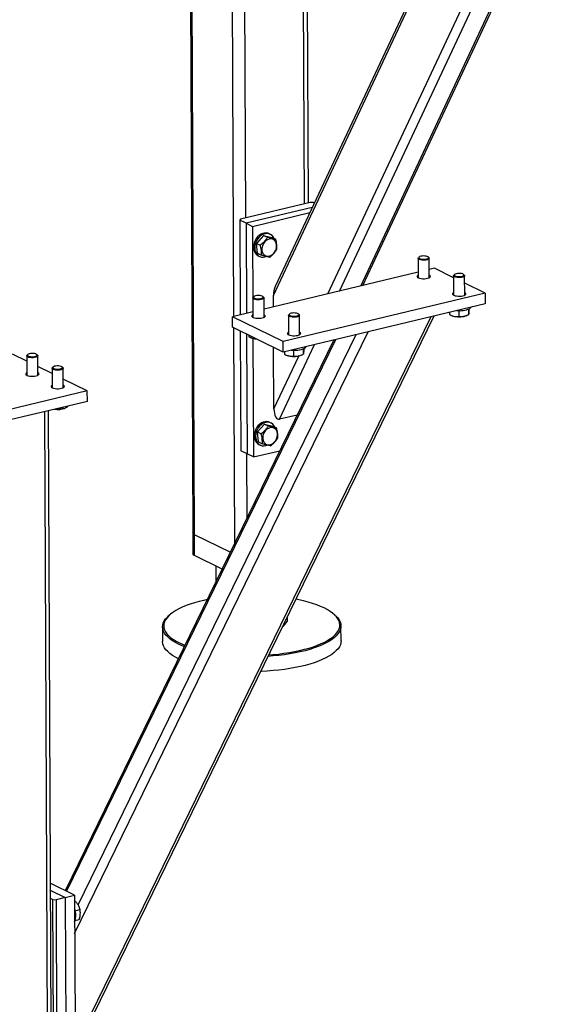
# Model space of a CAD drawing. Header units: millimetres. Extents: x 5 to 589, y 5 to 415.
# Tile 82 of 115: x 497 to 511, y 278 to 303. Entities that reach past the tile are written whole.
import ezdxf

# ---------------------------------------------------------------- set-up
doc = ezdxf.new("R2010")
doc.units = ezdxf.units.MM
doc.layers.add('TRAIT-FORT', color=4, linetype='Continuous', lineweight=25)

msp = doc.modelspace()

# ---------------------------------------------------------------- linework, layer by layer
at = {"layer": 'TRAIT-FORT', "color": 4, "linetype": 'Continuous', "lineweight": 25}
for p, q in [((503.8239, 295.92108), (509.04166, 307.05423)), ((508.96945, 307.03692), (503.87066, 296.15761)), ((505.21778, 295.96654), (510.31357, 306.83944)), ((506.05961, 296.16835), (511.07031, 306.85969)), ((506.11293, 296.18113), (511.12363, 306.87247)), ((505.51881, 296.03871), (510.53081, 306.73281)), ((504.7211, 298.30005), (504.68666, 306.01022)), ((502.8108, 295.38952), (502.76372, 305.92798)), ((503.11738, 297.91559), (503.08125, 306.0041)), ((504.6222, 298.27634), (504.58776, 305.98651)), ((501.68806, 305.67012), (501.75877, 289.84149)), ((501.79924, 289.79742), (501.72829, 305.67976)), ((504.76328, 298.31016), (502.97631, 297.88177)), ((504.84277, 298.3055), (504.76328, 298.31016)), ((504.87085, 298.29171), (504.84277, 298.3055)), ((504.81907, 298.18124), (503.12406, 297.7749)), ((503.28637, 297.69523), (504.75646, 298.04765)), ((502.97631, 297.88177), (502.96174, 297.85457)), ((503.12406, 297.7749), (502.96174, 297.85457)), ((502.96174, 297.85457), (502.97258, 295.42831)), ((503.12406, 297.7749), (503.13437, 295.46709)), ((503.12406, 297.7749), (503.28637, 297.69523)), ((503.28637, 297.69523), (503.29615, 295.50588)), ((503.57372, 297.46459), (503.39035, 297.2615)), ((503.57372, 297.46459), (503.67104, 297.41683)), ((503.57372, 297.46459), (503.78676, 297.41297)), ((503.74187, 297.49201), (503.7094, 297.50795)), ((503.39035, 297.2615), (503.48767, 297.21374)), ((503.42002, 297.00679), (503.39035, 297.2615)), ((503.78676, 297.41297), (503.88407, 297.3652)), ((503.42002, 297.00679), (503.51733, 296.95903)), ((503.43245, 296.94368), (503.46491, 296.92774)), ((507.52942, 296.87707), (507.53164, 296.38015)), ((507.55767, 296.91124), (507.53911, 296.89484)), ((507.80528, 296.89603), (507.78658, 296.91226)), ((507.81735, 296.38142), (507.81513, 296.87835)), ((507.53101, 296.52108), (503.58412, 295.57491)), ((507.94983, 296.62148), (507.81642, 296.5895)), ((508.4386, 296.38158), (507.94983, 296.62148)), ((508.43838, 296.43093), (508.4406, 295.93401)), ((508.46663, 296.46511), (508.44807, 296.44871)), ((508.71425, 296.4499), (508.69554, 296.46613)), ((508.72631, 295.93529), (508.72409, 296.43221)), ((509.24835, 295.98415), (508.72495, 296.24104)), ((503.82519, 295.6327), (503.8239, 295.92108)), ((509.24835, 295.98415), (504.07554, 294.74409)), ((509.24835, 295.98415), (509.24955, 295.71562)), ((503.29712, 295.86248), (503.29934, 295.36556)), ((503.32537, 295.89665), (503.30681, 295.88025)), ((503.57298, 295.88144), (503.55428, 295.89767)), ((503.58505, 295.36683), (503.58283, 295.86376)), ((509.24955, 295.71562), (504.07674, 294.47556)), ((503.29871, 295.50649), (502.77702, 295.38143)), ((504.20608, 295.41634), (504.2083, 294.91942)), ((504.23433, 295.45052), (504.21577, 295.43412)), ((504.48195, 295.43531), (504.46324, 295.45154)), ((504.49401, 294.9207), (504.49179, 295.41762)), ((508.33653, 295.49674), (508.33679, 295.43854)), ((508.3866, 295.41471), (508.40654, 295.40641)), ((508.57269, 295.53747), (508.57336, 295.38805)), ((508.76509, 295.40801), (508.79163, 295.41934)), ((508.82141, 295.57508), (508.82204, 295.43329)), ((508.83393, 295.58034), (508.83416, 295.52903)), ((498.74252, 276.67603), (507.86442, 295.38357)), ((498.74315, 276.53372), (507.94372, 295.40258)), ((504.07554, 294.74409), (502.77702, 295.38143)), ((502.77822, 295.1129), (502.77702, 295.38143)), ((498.72956, 279.57703), (506.24797, 294.99606)), ((498.81856, 280.30995), (505.94407, 294.92321)), ((504.07674, 294.47556), (502.77822, 295.1129)), ((502.83671, 289.58767), (502.81211, 295.09626)), ((502.97442, 295.0166), (502.98813, 291.94689)), ((503.13674, 294.93693), (503.15045, 291.86723)), ((503.19535, 294.90816), (503.19552, 294.87008)), ((505.37142, 294.78593), (498.49014, 280.67356)), ((498.52488, 280.65651), (505.42016, 294.79762)), ((503.24533, 294.84626), (503.26527, 294.83795)), ((503.29919, 294.82653), (503.31276, 291.78756)), ((503.97928, 292.7538), (504.87602, 294.66717)), ((504.07674, 294.47556), (504.07554, 294.74409)), ((497.50236, 294.24289), (497.13944, 294.42102)), ((497.53, 294.41249), (497.51144, 294.39609)), ((497.77762, 294.39728), (497.75891, 294.41351)), ((503.83686, 293.02008), (503.82982, 294.59675)), ((504.10423, 294.48215), (504.10449, 294.42395)), ((504.34039, 294.52288), (504.34106, 294.37345)), ((504.53279, 294.39342), (504.55933, 294.40475)), ((504.58911, 294.56049), (504.58974, 294.4187)), ((504.60163, 294.56575), (504.60186, 294.51444)), ((497.50175, 294.37832), (497.50397, 293.8814)), ((497.78968, 293.88267), (497.78746, 294.3796)), ((503.83686, 293.02008), (504.47192, 294.3751)), ((504.1543, 294.40012), (504.17424, 294.39182)), ((498.15162, 293.92423), (497.7887, 294.10235)), ((498.15101, 294.05965), (498.15323, 293.56273)), ((498.17926, 294.09382), (498.1607, 294.07743)), ((498.42688, 294.07861), (498.40817, 294.09485)), ((498.43894, 293.56401), (498.43672, 294.06093)), ((499.05442, 293.48111), (498.43796, 293.78368)), ((499.05442, 293.48111), (495.5275, 292.63562)), ((499.05562, 293.21258), (499.05442, 293.48111)), ((499.05562, 293.21258), (495.5287, 292.36709)), ((498.05842, 271.74242), (497.96368, 292.95082)), ((498.15713, 271.80717), (498.06258, 292.97453)), ((498.42754, 293.06202), (498.42769, 293.02807)), ((498.47772, 293.03673), (498.48891, 293.0415)), ((503.76346, 292.65846), (503.73099, 292.6744)), ((504.43365, 292.86272), (503.97928, 292.7538)), ((503.59531, 292.63104), (503.41194, 292.42795)), ((503.41194, 292.42795), (503.50926, 292.38019)), ((503.44161, 292.17324), (503.41194, 292.42795)), ((503.59531, 292.63104), (503.69263, 292.58328)), ((503.59531, 292.63104), (503.80835, 292.57942)), ((503.80835, 292.57942), (503.90566, 292.53165)), ((503.44161, 292.17324), (503.53893, 292.12548)), ((503.15045, 291.86723), (502.98813, 291.94689)), ((503.31276, 291.78756), (503.98837, 291.94952)), ((503.45404, 292.11013), (503.4865, 292.09419)), ((503.1517, 290.23365), (503.14439, 291.8702)), ((503.31276, 291.78756), (503.15045, 291.86723)), ((501.75877, 289.84149), (501.76117, 289.30443)), ((502.71889, 289.34604), (501.79924, 289.79742)), ((501.80164, 289.26036), (501.79924, 289.79742)), ((502.50805, 288.91364), (501.80164, 289.26036)), ((502.36082, 288.61168), (502.35914, 288.98672)), ((501.16535, 287.74276), (501.13883, 287.71933)), ((504.17204, 287.66749), (504.17248, 287.57022)), ((505.3977, 287.73836), (505.37097, 287.76154)), ((500.98384, 287.43495), (500.98552, 287.059)), ((505.5569, 287.07942), (505.55522, 287.45537)), ((498.72517, 280.5582), (498.11671, 280.85685)), ((498.11748, 280.6847), (498.49005, 280.50183)), ((498.49005, 280.50183), (498.72517, 280.5582)), ((498.72517, 280.5582), (498.75156, 274.65053)), ((498.1184, 280.47812), (498.17543, 280.45013)), ((498.20182, 274.54246), (498.17543, 280.45013)), ((498.17543, 280.45013), (498.25492, 280.44547)), ((498.49005, 280.50183), (498.25492, 280.44547)), ((498.25492, 280.44547), (498.28131, 274.5378)), ((498.49005, 280.50183), (498.51644, 274.59416)), ((498.72583, 280.41047), (498.7393, 280.4137)), ((498.7393, 280.4137), (498.72583, 280.41111)), ((498.74366, 280.16278), (498.86708, 280.19237)), ((498.73891, 279.91419), (498.84858, 279.94048))]:
    msp.add_line(p, q, dxfattribs=at)
at = {"layer": 'TRAIT-FORT', "color": 4, "linetype": 'Continuous', "lineweight": 25, "flags": 128}
for points in [[(503.7094, 297.50795), (503.67942, 297.51961), (503.63576, 297.52723), (503.59001, 297.52517), (503.54364, 297.51348), (503.49816, 297.49254), (503.45501, 297.46304), (503.41559, 297.4259), (503.38116, 297.38234), (503.35283, 297.33375), (503.33151, 297.28168)], [(503.8388, 297.38742), (503.81695, 297.42664), (503.78747, 297.46066), (503.75206, 297.48661), (503.71189, 297.50368), (503.66822, 297.5113), (503.62247, 297.50923), (503.5761, 297.49754), (503.53062, 297.47661), (503.48747, 297.4471), (503.44805, 297.40997), (503.41362, 297.36641), (503.38529, 297.31781), (503.36397, 297.26575)], [(503.33151, 297.28168), (503.31788, 297.22783), (503.31239, 297.1739), (503.31521, 297.12165), (503.32624, 297.07274), (503.34515, 297.02875), (503.3713, 296.9911), (503.40388, 296.96099), (503.43245, 296.94368)], [(503.36397, 297.26575), (503.35035, 297.21189), (503.34485, 297.15797), (503.34767, 297.10571), (503.35871, 297.05681), (503.37761, 297.01282), (503.40377, 296.97517), (503.43634, 296.94506), (503.47428, 296.92346), (503.51638, 296.91107), (503.56126, 296.90828), (503.60751, 296.91518), (503.63736, 296.92469)], [(503.52872, 297.08217), (503.53791, 297.04017), (503.55492, 297.00315), (503.57902, 296.97273), (503.60916, 296.95024), (503.644, 296.93666), (503.68204, 296.93258), (503.7216, 296.93818), (503.76097, 296.95322), (503.79841, 296.97704), (503.83229, 297.0086), (503.86114, 297.04652), (503.88369, 297.08914), (503.89895, 297.1346), (503.90626, 297.18092), (503.9053, 297.22606), (503.89611, 297.26805), (503.8791, 297.30507), (503.85499, 297.33549), (503.82486, 297.35798), (503.79002, 297.37157), (503.75198, 297.37565), (503.71242, 297.37004), (503.67305, 297.355), (503.63561, 297.33118), (503.60172, 297.29962), (503.57288, 297.2617), (503.55033, 297.21908), (503.53507, 297.17362), (503.52776, 297.12731), (503.52872, 297.08217)], [(507.72897, 296.85952), (507.75856, 296.867), (507.78047, 296.87711), (507.79277, 296.88894), (507.79435, 296.90144), (507.78508, 296.91351), (507.76578, 296.92406), (507.73816, 296.93216), (507.70468, 296.9371), (507.66831, 296.93843), (507.63229, 296.93603), (507.59981, 296.93012), (507.57377, 296.92123), (507.55647, 296.91014), (507.54945, 296.89783), (507.55334, 296.88541), (507.56779, 296.87397), (507.59151, 296.86454), (507.62241, 296.85795), (507.65773, 296.85478), (507.69433, 296.85532), (507.72897, 296.85952)], [(507.73829, 296.8347), (507.70166, 296.83007), (507.66286, 296.82898), (507.62475, 296.83151), (507.59016, 296.83746), (507.56167, 296.84639), (507.54138, 296.85765), (507.53079, 296.87039), (507.5307, 296.88368), (507.53911, 296.89484)], [(507.80528, 296.89603), (507.80974, 296.89152), (507.81513, 296.87838), (507.80992, 296.8652), (507.79451, 296.85294), (507.77002, 296.84251), (507.73829, 296.8347)], [(507.53135, 296.44488), (507.51264, 296.43194), (507.50357, 296.41756), (507.50523, 296.4029), (507.51752, 296.38889), (507.53967, 296.3764), (507.57027, 296.36621), (507.60742, 296.35898), (507.64877, 296.35515), (507.69173, 296.35497), (507.73359, 296.35844), (507.77174, 296.36535)], [(507.77174, 296.36535), (507.80376, 296.37526), (507.82766, 296.38755), (507.84192, 296.40146), (507.84565, 296.41609), (507.83862, 296.43054), (507.82126, 296.4439), (507.81706, 296.44615)], [(508.64726, 296.38856), (508.61063, 296.38394), (508.57182, 296.38285), (508.53371, 296.38537), (508.49913, 296.39132), (508.47063, 296.40026), (508.45034, 296.41151), (508.43976, 296.42426), (508.43967, 296.43755), (508.44807, 296.44871)], [(508.63793, 296.41338), (508.66752, 296.42087), (508.68944, 296.43097), (508.70173, 296.44281), (508.70332, 296.45531), (508.69404, 296.46737), (508.67474, 296.47792), (508.64712, 296.48603), (508.61364, 296.49097), (508.57727, 296.49229), (508.54125, 296.4899), (508.50877, 296.48399), (508.48273, 296.47509), (508.46543, 296.464), (508.45841, 296.4517), (508.4623, 296.43928), (508.47675, 296.42784), (508.50048, 296.41841), (508.53137, 296.41181), (508.56669, 296.40864), (508.60329, 296.40918), (508.63793, 296.41338)], [(508.71425, 296.4499), (508.71871, 296.44539), (508.72409, 296.43225), (508.71889, 296.41906), (508.70347, 296.4068), (508.67899, 296.39638), (508.64726, 296.38856)], [(503.49667, 295.84493), (503.52626, 295.85241), (503.54817, 295.86252), (503.56047, 295.87435), (503.56205, 295.88685), (503.55278, 295.89892), (503.53348, 295.90947), (503.50586, 295.91757), (503.47238, 295.92251), (503.43601, 295.92384), (503.39999, 295.92144), (503.36751, 295.91553), (503.34147, 295.90664), (503.32417, 295.89555), (503.31715, 295.88324), (503.32104, 295.87082), (503.33549, 295.85938), (503.35921, 295.84995), (503.39011, 295.84336), (503.42543, 295.84019), (503.46203, 295.84073), (503.49667, 295.84493)], [(508.44031, 295.99874), (508.4216, 295.98581), (508.41253, 295.97143), (508.4142, 295.95677), (508.42649, 295.94275), (508.44863, 295.93026), (508.47924, 295.92008), (508.51638, 295.91285), (508.55773, 295.90902), (508.60069, 295.90883), (508.64256, 295.91231), (508.6807, 295.91921)], [(508.6807, 295.91921), (508.71273, 295.92913), (508.73662, 295.94142), (508.75088, 295.95532), (508.75461, 295.96996), (508.74758, 295.98441), (508.73023, 295.99777), (508.72602, 296.00002)], [(503.50599, 295.82011), (503.46936, 295.81548), (503.43056, 295.81439), (503.39245, 295.81692), (503.35786, 295.82287), (503.32937, 295.8318), (503.30908, 295.84306), (503.29849, 295.8558), (503.2984, 295.86909), (503.30681, 295.88025)], [(503.57298, 295.88144), (503.57744, 295.87693), (503.58283, 295.86379), (503.57762, 295.85061), (503.56221, 295.83834), (503.53772, 295.82792), (503.50599, 295.82011)], [(503.29905, 295.43029), (503.28034, 295.41735), (503.27127, 295.40297), (503.27293, 295.38831), (503.28522, 295.3743), (503.30737, 295.3618), (503.33797, 295.35162), (503.37512, 295.34439), (503.41647, 295.34056), (503.45943, 295.34038), (503.50129, 295.34385), (503.53944, 295.35076)], [(503.53944, 295.35076), (503.57146, 295.36067), (503.59536, 295.37296), (503.60962, 295.38687), (503.61335, 295.4015), (503.60632, 295.41595), (503.58896, 295.42931), (503.58476, 295.43156)], [(504.41496, 295.37397), (504.37833, 295.36935), (504.33952, 295.36826), (504.30141, 295.37078), (504.26683, 295.37673), (504.23833, 295.38567), (504.21804, 295.39692), (504.20746, 295.40967), (504.20737, 295.42296), (504.21577, 295.43412)], [(504.40563, 295.39879), (504.43522, 295.40628), (504.45714, 295.41638), (504.46943, 295.42822), (504.47102, 295.44072), (504.46174, 295.45278), (504.44244, 295.46333), (504.41482, 295.47144), (504.38134, 295.47638), (504.34497, 295.4777), (504.30895, 295.47531), (504.27647, 295.4694), (504.25043, 295.4605), (504.23313, 295.44941), (504.22611, 295.43711), (504.23, 295.42469), (504.24445, 295.41325), (504.26818, 295.40382), (504.29907, 295.39722), (504.33439, 295.39405), (504.37099, 295.39459), (504.40563, 295.39879)], [(504.48195, 295.43531), (504.48641, 295.4308), (504.49179, 295.41766), (504.48659, 295.40447), (504.47117, 295.39221), (504.44669, 295.38179), (504.41496, 295.37397)], [(508.76509, 295.40801), (508.73242, 295.3966), (508.69221, 295.38735)], [(504.20801, 294.98415), (504.1893, 294.97122), (504.18023, 294.95683), (504.1819, 294.94218), (504.19419, 294.92816), (504.21633, 294.91567), (504.24694, 294.90549), (504.28408, 294.89826), (504.32543, 294.89443), (504.36839, 294.89424), (504.41026, 294.89772), (504.4484, 294.90462)], [(504.4484, 294.90462), (504.48043, 294.91454), (504.50432, 294.92683), (504.51858, 294.94073), (504.52231, 294.95537), (504.51528, 294.96982), (504.49793, 294.98318), (504.49372, 294.98543)], [(497.75347, 294.41758), (497.7319, 294.4276), (497.70256, 294.43497), (497.66806, 294.43903), (497.63148, 294.43943), (497.59605, 294.43612), (497.56493, 294.4294), (497.54088, 294.41988), (497.52604, 294.40838), (497.52173, 294.39594), (497.52833, 294.38367), (497.54525, 294.37264), (497.571, 294.36385), (497.60327, 294.35807), (497.63922, 294.35581), (497.67563, 294.35728), (497.70928, 294.36235), (497.73718, 294.37056), (497.75684, 294.38119), (497.76652, 294.3933), (497.76537, 294.40579), (497.75347, 294.41758)], [(497.77762, 294.39728), (497.78441, 294.38955), (497.78715, 294.3763), (497.77933, 294.36326), (497.76151, 294.35137), (497.73502, 294.34154), (497.70183, 294.33448), (497.66439, 294.33071), (497.62548, 294.33053), (497.588, 294.33394), (497.55471, 294.34068), (497.52809, 294.35027), (497.51011, 294.36198), (497.50211, 294.37495), (497.50467, 294.38822), (497.51144, 294.39609)], [(504.53279, 294.39342), (504.50012, 294.38201), (504.45991, 294.37276)], [(497.50368, 293.94613), (497.48497, 293.93319), (497.4759, 293.91881), (497.47757, 293.90415), (497.48986, 293.89014), (497.512, 293.87764), (497.5426, 293.86746), (497.57975, 293.86023), (497.6211, 293.8564), (497.66406, 293.85622), (497.70593, 293.85969), (497.74407, 293.8666)], [(497.74407, 293.8666), (497.7761, 293.87651), (497.79999, 293.8888), (497.81425, 293.90271), (497.81798, 293.91734), (497.81095, 293.93179), (497.7936, 293.94515), (497.78939, 293.9474)], [(498.42688, 294.07861), (498.43367, 294.07088), (498.43641, 294.05764), (498.42858, 294.04459), (498.41077, 294.03271), (498.38428, 294.02287), (498.35109, 294.01581), (498.31365, 294.01205), (498.27474, 294.01186), (498.23726, 294.01527), (498.20397, 294.02201), (498.17735, 294.0316), (498.15937, 294.04331), (498.15137, 294.05628), (498.15393, 294.06955), (498.1607, 294.07743)], [(498.40273, 294.09891), (498.38116, 294.10893), (498.35182, 294.1163), (498.31732, 294.12036), (498.28074, 294.12076), (498.24531, 294.11745), (498.21419, 294.11074), (498.19014, 294.10121), (498.1753, 294.08971), (498.17099, 294.07728), (498.17759, 294.065), (498.19451, 294.05397), (498.22026, 294.04518), (498.25253, 294.0394), (498.28848, 294.03714), (498.32489, 294.03862), (498.35854, 294.04368), (498.38644, 294.0519), (498.4061, 294.06253), (498.41578, 294.07463), (498.41463, 294.08713), (498.40273, 294.09891)], [(498.15294, 293.62746), (498.13423, 293.61452), (498.12516, 293.60014), (498.12683, 293.58548), (498.13912, 293.57147), (498.16126, 293.55898), (498.19186, 293.5488), (498.22901, 293.54156), (498.27036, 293.53774), (498.31332, 293.53755), (498.35519, 293.54102), (498.39333, 293.54793)], [(498.39333, 293.54793), (498.42536, 293.55784), (498.44925, 293.57014), (498.46351, 293.58404), (498.46724, 293.59867), (498.46021, 293.61312), (498.44286, 293.62648), (498.43865, 293.62873)], [(503.73099, 292.6744), (503.70101, 292.68606), (503.65735, 292.69368), (503.6116, 292.69161), (503.56523, 292.67993), (503.51975, 292.65899), (503.4766, 292.62948), (503.43718, 292.59235), (503.40275, 292.54879), (503.37442, 292.5002), (503.3531, 292.44813)], [(503.86039, 292.55387), (503.83854, 292.59309), (503.80906, 292.6271), (503.77366, 292.65306), (503.73348, 292.67013), (503.68981, 292.67775), (503.64406, 292.67568), (503.5977, 292.66399), (503.55221, 292.64306), (503.50906, 292.61355), (503.46964, 292.57642), (503.43521, 292.53286), (503.40688, 292.48426), (503.38556, 292.4322)], [(503.3531, 292.44813), (503.33947, 292.39427), (503.33398, 292.34035), (503.3368, 292.2881), (503.34784, 292.23919), (503.36674, 292.1952), (503.3929, 292.15755), (503.42547, 292.12744), (503.45404, 292.11013)], [(503.38556, 292.4322), (503.37194, 292.37834), (503.36644, 292.32442), (503.36926, 292.27216), (503.3803, 292.22326), (503.3992, 292.17927), (503.42536, 292.14162), (503.45793, 292.11151), (503.49587, 292.08991), (503.53797, 292.07752), (503.58286, 292.07473), (503.6291, 292.08163), (503.65895, 292.09114)], [(503.55031, 292.24862), (503.5595, 292.20662), (503.57651, 292.1696), (503.60062, 292.13918), (503.63075, 292.11669), (503.66559, 292.10311), (503.70363, 292.09903), (503.74319, 292.10463), (503.78256, 292.11967), (503.82, 292.14349), (503.85389, 292.17505), (503.88273, 292.21297), (503.90528, 292.25559), (503.92054, 292.30105), (503.92785, 292.34736), (503.92689, 292.39251), (503.9177, 292.4345), (503.90069, 292.47152), (503.87659, 292.50194), (503.84645, 292.52443), (503.81161, 292.53802), (503.77357, 292.54209), (503.73401, 292.53649), (503.69464, 292.52145), (503.6572, 292.49763), (503.62332, 292.46607), (503.59447, 292.42815), (503.57192, 292.38553), (503.55666, 292.34007), (503.54935, 292.29376), (503.55031, 292.24862)], [(501.79924, 289.79742), (501.77752, 289.81072), (501.76386, 289.82524), (501.7588, 289.84042), (501.75877, 289.84149)], [(501.79924, 289.79742), (501.77752, 289.81072), (501.76386, 289.82524), (501.7588, 289.84042), (501.75877, 289.84149)], [(501.80164, 289.26036), (501.77992, 289.27366), (501.76626, 289.28818), (501.7612, 289.30336), (501.76117, 289.30443)], [(502.12712, 288.13241), (502.04264, 288.11428), (501.91884, 288.08436), (501.80106, 288.0517), (501.68984, 288.01646), (501.58568, 287.97879), (501.48903, 287.93885), (501.40034, 287.89682), (501.32, 287.8529), (501.24836, 287.80728), (501.18575, 287.76016), (501.13245, 287.71175), (501.08868, 287.66228), (501.05466, 287.61195), (501.03053, 287.561), (501.0164, 287.50965), (501.01234, 287.45813), (501.01835, 287.40667), (501.03442, 287.35551), (501.06047, 287.30487), (501.09638, 287.25497), (501.142, 287.20604), (501.19712, 287.1583), (501.2615, 287.11196), (501.33484, 287.06723), (501.41683, 287.02431), (501.50709, 286.98339), (501.55693, 286.96305)], [(503.70886, 286.71758), (503.80682, 286.72538), (503.95204, 286.73989), (504.09421, 286.75766), (504.2327, 286.77863), (504.36689, 286.80269), (504.49618, 286.82974), (504.61999, 286.85966), (504.73777, 286.89232), (504.84898, 286.92756), (504.95315, 286.96524), (505.04979, 287.00517), (505.13848, 287.0472), (505.21883, 287.09112), (505.29046, 287.13674), (505.35307, 287.18386), (505.40638, 287.23227), (505.45014, 287.28174), (505.48416, 287.33207), (505.50829, 287.38302), (505.52242, 287.43437), (505.52649, 287.48589), (505.52048, 287.53735), (505.50441, 287.58851), (505.47836, 287.63915), (505.44245, 287.68905), (505.39683, 287.73798), (505.3417, 287.78572), (505.27733, 287.83206), (505.20398, 287.87679), (505.122, 287.91971), (505.03174, 287.96063), (504.93361, 287.99937), (504.82805, 288.03576), (504.71552, 288.06963), (504.59654, 288.10083), (504.47163, 288.12922), (504.40388, 288.14295)], [(501.53984, 286.928), (501.4849, 286.95035), (501.3935, 286.99179), (501.31047, 287.03526), (501.2362, 287.08055), (501.17101, 287.12748), (501.11519, 287.17582), (501.06899, 287.22537), (501.03262, 287.2759), (501.00625, 287.32718), (500.98998, 287.37899), (500.98389, 287.4311), (500.98801, 287.48327), (501.00231, 287.53527), (501.02675, 287.58687), (501.0612, 287.63783), (501.10552, 287.68794), (501.13883, 287.71933)], [(505.3977, 287.73836), (505.42387, 287.71449), (505.47007, 287.66494), (505.50644, 287.61442), (505.53282, 287.56313), (505.54909, 287.51132), (505.55518, 287.45921), (505.55106, 287.40704), (505.53675, 287.35504), (505.51232, 287.30345), (505.47786, 287.25248), (505.43355, 287.20238), (505.37957, 287.15336), (505.31617, 287.10564), (505.24362, 287.05944), (505.16226, 287.01497), (505.07245, 286.97241), (504.97458, 286.93197), (504.8691, 286.89382), (504.75647, 286.85813), (504.63721, 286.82506), (504.51183, 286.79476), (504.38091, 286.76737), (504.24502, 286.743), (504.10477, 286.72177), (503.9608, 286.70377), (503.81374, 286.68908), (503.69029, 286.67948)], [(501.38909, 286.61883), (501.31215, 286.65931), (501.23788, 286.70461), (501.17269, 286.75154), (501.11687, 286.79988), (501.07067, 286.84943), (501.0343, 286.89996), (501.00792, 286.95124), (500.99165, 287.00305), (500.98557, 287.05516), (500.98552, 287.059)], [(505.5569, 287.07942), (505.55274, 287.0311), (505.53843, 286.9791), (505.514, 286.9275), (505.47954, 286.87654), (505.43523, 286.82644), (505.38125, 286.77742), (505.31785, 286.7297), (505.2453, 286.6835), (505.16394, 286.63902), (505.07413, 286.59647), (504.97626, 286.55602), (504.87078, 286.51787), (504.75815, 286.48218), (504.63888, 286.44911), (504.51351, 286.41882), (504.38259, 286.39142), (504.2467, 286.36706), (504.10645, 286.34583), (503.96248, 286.32783), (503.81542, 286.31314), (503.66592, 286.30183)], [(503.66592, 286.30183), (503.51467, 286.29394), (503.50205, 286.29344)], [(498.72668, 280.22178), (498.72917, 280.21441), (498.74424, 280.16021)]]:
    msp.add_lwpolyline(points, dxfattribs=at)
at = {"layer": 'TRAIT-FORT', "color": 4, "linetype": 'Continuous', "lineweight": 25}
for centre, radius, start, end in [((508.58559, 296.23723), 0.70093, 264.301583, 292.051996), ((508.81342, 295.67337), 0.09278, 292.382237, 332.711071), ((508.58399, 295.91564), 0.53926, 250.787989, 281.577106), ((503.41454, 295.23443), 0.42364, 249.369376, 267.029129), ((504.35329, 295.22264), 0.70093, 264.301583, 292.051996), ((504.58112, 294.65878), 0.09278, 292.382237, 332.711071), ((504.35169, 294.90105), 0.53926, 250.787989, 281.577106), ((498.29483, 293.56579), 0.55978, 261.980877, 289.069853), ((498.34756, 280.04786), 0.41229, 337.390732, 15.81331)]:
    msp.add_arc(centre, radius, start, end, dxfattribs=at)
for centre, start_param, end_param in [((503.96498, 295.9549), 0.86324316, 1.71129298), ((503.97794, 293.0539), 1.71129298, 3.28208931)]:
    msp.add_ellipse(centre, major_axis=(0.01843, 0.30188), ratio=0.46333993, start_param=start_param, end_param=end_param, dxfattribs=at)
for points, knots in [([(503.67104, 297.41683), (503.65868, 297.39745), (503.6337, 297.35829), (503.58866, 297.3042), (503.53923, 297.25562), (503.50496, 297.22778), (503.48767, 297.21374)], [0, 0, 0, 0, 0.26460494, 0.53494775, 0.76534313, 1, 1, 1, 1]), ([(503.51733, 296.95903), (503.51849, 296.98901), (503.5204, 297.03861), (503.51059, 297.11672), (503.49884, 297.1718), (503.49015, 297.20442), (503.48767, 297.21374)], [0, 0, 0, 0, 0.38554949, 0.63764185, 0.89654625, 1, 1, 1, 1]), ([(503.67104, 297.41683), (503.69309, 297.4106), (503.73766, 297.39801), (503.79568, 297.3833), (503.84476, 297.37236), (503.87089, 297.3676), (503.88407, 297.3652)], [0, 0, 0, 0, 0.26460494, 0.53494775, 0.76534313, 1, 1, 1, 1]), ([(503.91374, 297.11049), (503.9149, 297.14048), (503.91681, 297.19007), (503.907, 297.26818), (503.89524, 297.32326), (503.88655, 297.35589), (503.88407, 297.3652)], [0, 0, 0, 0, 0.38554949, 0.63764185, 0.89654625, 1, 1, 1, 1]), ([(503.73037, 296.9074), (503.71544, 296.91014), (503.68526, 296.91566), (503.6325, 296.92779), (503.57569, 296.94252), (503.53691, 296.95349), (503.51733, 296.95903)], [0, 0, 0, 0, 0.26460494, 0.53494775, 0.76534313, 1, 1, 1, 1]), ([(503.73037, 296.9074), (503.74985, 296.92328), (503.78922, 296.95539), (503.83952, 297.00689), (503.88123, 297.05926), (503.90284, 297.09331), (503.91374, 297.11049)], [0, 0, 0, 0, 0.26460494, 0.53494775, 0.76534313, 1, 1, 1, 1]), ([(508.33679, 295.43854), (508.35735, 295.42827), (508.39891, 295.4075), (508.46043, 295.39002), (508.5192, 295.38386), (508.5552, 295.38664), (508.57336, 295.38805)], [0, 0, 0, 0, 0.26460494, 0.53494775, 0.76534313, 1, 1, 1, 1]), ([(508.57336, 295.38805), (508.60504, 295.38565), (508.65743, 295.38168), (508.73332, 295.39674), (508.78434, 295.41539), (508.81367, 295.42931), (508.82204, 295.43329)], [0, 0, 0, 0, 0.385549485, 0.637641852, 0.896546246, 1, 1, 1, 1]), ([(508.83416, 295.52903), (508.83313, 295.51483), (508.83106, 295.48612), (508.82793, 295.45688), (508.82489, 295.43948), (508.823, 295.43536), (508.82204, 295.43329)], [0, 0, 0, 0, 0.26460494, 0.53494775, 0.76534313, 1, 1, 1, 1]), ([(503.19552, 294.87008), (503.21609, 294.85977), (503.25767, 294.83891), (503.31908, 294.8221), (503.36049, 294.81624), (503.37951, 294.81718), (503.38061, 294.81723)], [0, 0, 0, 0, 0.33947119, 0.6863037, 0.98188621, 1, 1, 1, 1]), ([(504.10449, 294.42395), (504.12505, 294.41368), (504.16661, 294.39291), (504.22813, 294.37543), (504.2869, 294.36927), (504.3229, 294.37205), (504.34106, 294.37345)], [0, 0, 0, 0, 0.26460494, 0.53494775, 0.76534313, 1, 1, 1, 1]), ([(504.34106, 294.37345), (504.37274, 294.37105), (504.42513, 294.36709), (504.50102, 294.38215), (504.55204, 294.4008), (504.58137, 294.41472), (504.58974, 294.4187)], [0, 0, 0, 0, 0.385549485, 0.637641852, 0.896546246, 1, 1, 1, 1]), ([(504.60186, 294.51444), (504.60083, 294.50024), (504.59876, 294.47153), (504.59563, 294.44229), (504.59259, 294.42489), (504.5907, 294.42077), (504.58974, 294.4187)], [0, 0, 0, 0, 0.26460494, 0.53494775, 0.76534313, 1, 1, 1, 1]), ([(498.42769, 293.02807), (498.40341, 293.02252), (498.35433, 293.0113), (498.28695, 293.00701), (498.24533, 293.01238), (498.22917, 293.01446)], [0, 0, 0, 0, 0.37447426, 0.75706887, 1, 1, 1, 1]), ([(498.42769, 293.02807), (498.44079, 293.02924), (498.46727, 293.03159), (498.50641, 293.04859), (498.53841, 293.07077), (498.55604, 293.08814), (498.56231, 293.09432)], [0, 0, 0, 0, 0.29644197, 0.59931219, 0.85742854, 1, 1, 1, 1]), ([(503.69263, 292.58328), (503.68027, 292.5639), (503.65529, 292.52473), (503.61025, 292.47064), (503.56082, 292.42207), (503.52655, 292.39423), (503.50926, 292.38019)], [0, 0, 0, 0, 0.26460494, 0.53494775, 0.76534313, 1, 1, 1, 1]), ([(503.69263, 292.58328), (503.71468, 292.57705), (503.75925, 292.56446), (503.81727, 292.54974), (503.86635, 292.53881), (503.89248, 292.53405), (503.90566, 292.53165)], [0, 0, 0, 0, 0.26460494, 0.53494775, 0.76534313, 1, 1, 1, 1]), ([(503.93533, 292.27694), (503.93649, 292.30693), (503.9384, 292.35652), (503.92859, 292.43463), (503.91683, 292.48971), (503.90814, 292.52234), (503.90566, 292.53165)], [0, 0, 0, 0, 0.38554949, 0.63764185, 0.89654625, 1, 1, 1, 1]), ([(503.53893, 292.12548), (503.54008, 292.15546), (503.54199, 292.20506), (503.53218, 292.28317), (503.52043, 292.33825), (503.51174, 292.37087), (503.50926, 292.38019)], [0, 0, 0, 0, 0.38554949, 0.63764185, 0.89654625, 1, 1, 1, 1]), ([(503.75196, 292.07385), (503.77144, 292.08973), (503.81081, 292.12184), (503.86111, 292.17334), (503.90282, 292.22571), (503.92443, 292.25976), (503.93533, 292.27694)], [0, 0, 0, 0, 0.26460494, 0.53494775, 0.76534313, 1, 1, 1, 1]), ([(503.75196, 292.07385), (503.73703, 292.07659), (503.70685, 292.08211), (503.65409, 292.09424), (503.59729, 292.10897), (503.5585, 292.11994), (503.53893, 292.12548)], [0, 0, 0, 0, 0.26460494, 0.53494775, 0.76534313, 1, 1, 1, 1]), ([(504.05685, 287.43125), (504.0639, 287.43761), (504.10327, 287.47315), (504.14128, 287.52646), (504.17248, 287.57022)], [0, 0, 0, 0, 0.17910196, 1, 1, 1, 1]), ([(498.7393, 280.4137), (498.75554, 280.39572), (498.78839, 280.35938), (498.82542, 280.30276), (498.85158, 280.24641), (498.86188, 280.21049), (498.86708, 280.19237)], [0, 0, 0, 0, 0.26460494, 0.53494775, 0.76534313, 1, 1, 1, 1]), ([(498.84858, 279.94048), (498.85807, 279.97424), (498.87378, 280.03007), (498.87833, 280.10669), (498.87393, 280.15644), (498.8686, 280.18439), (498.86708, 280.19237)], [0, 0, 0, 0, 0.38554949, 0.63764185, 0.89654625, 1, 1, 1, 1])]:
    msp.add_open_spline(points, degree=3, knots=knots, dxfattribs=at)

doc.saveas('drawing.dxf')
